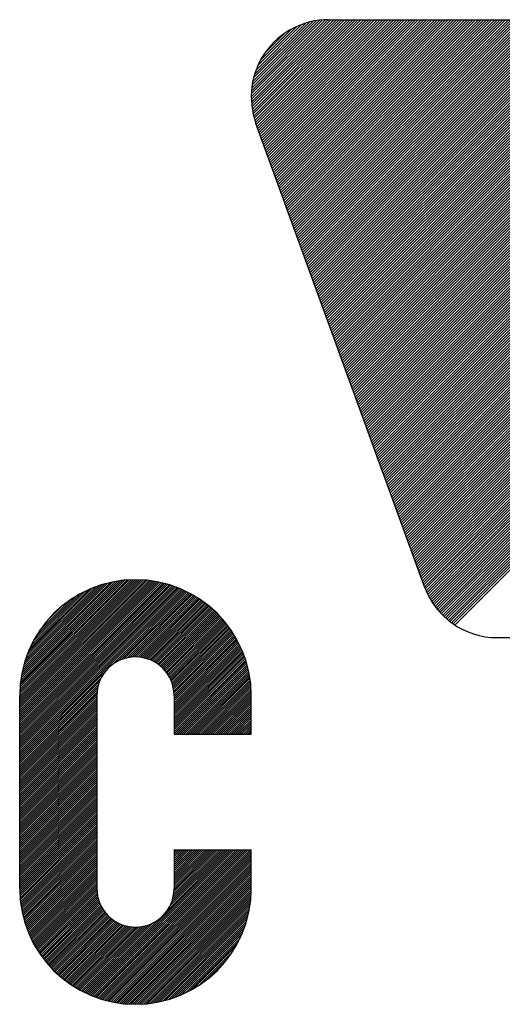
# Model space of a CAD drawing. Header units: millimetres. Extents: x 0 to 1076, y 0 to 742.
# Tile 68 of 127: x 80 to 92, y 631 to 656. Entities that reach past the tile are written whole.
import ezdxf

# ---------------------------------------------------------------- set-up
doc = ezdxf.new("R2010")
doc.units = ezdxf.units.MM
doc.header["$LTSCALE"] = 0.454724
doc.layers.add('NoLayerName_001', color=7, linetype='Continuous')

# ---------------------------------------------------------------- blocks, each defined once
blk = doc.blocks.new('*X17')
at = {"color": 7, "linetype": 'Continuous', "lineweight": 25}
for p, q in [((0, 1.7514), (1.5987, 3.3501)), ((0, 1.7306), (1.6136, 3.3442)), ((0, 1.7098), (1.6284, 3.3382)), ((0, 1.689), (1.643, 3.332)), ((0, 1.6682), (1.6574, 3.3256)), ((0, 1.6474), (1.6717, 3.3191)), ((0.932, 2.5586), (1.6859, 3.3124)), ((0.9925, 2.5983), (1.6998, 3.3056)), ((1.0313, 2.6162), (1.7136, 3.2986)), ((1.0632, 2.6274), (1.7273, 3.2915)), ((1.0914, 2.6348), (1.7408, 3.2842)), ((1.117, 2.6396), (1.7542, 3.2768)), ((1.1407, 2.6425), (1.7674, 3.2692)), ((1.1629, 2.6439), (1.7805, 3.2615)), ((1.1838, 2.644), (1.7935, 3.2537)), ((1.2038, 2.6432), (1.8063, 3.2457)), ((1.2228, 2.6414), (1.8189, 3.2375)), ((1.241, 2.6388), (1.8314, 3.2292)), ((1.2584, 2.6355), (1.8438, 3.2208)), ((1.2753, 2.6315), (1.8561, 3.2123)), ((1.2915, 2.6269), (1.8682, 3.2036)), ((1.3071, 2.6217), (1.8802, 3.1948)), ((1.3222, 2.616), (1.892, 3.1858)), ((1.3368, 2.6098), (1.9037, 3.1767)), ((1.3509, 2.6032), (1.9153, 3.1675)), ((1.3646, 2.596), (1.9267, 3.1582)), ((1.3778, 2.5885), (1.938, 3.1487)), ((1.3906, 2.5805), (1.9492, 3.1391)), ((1.403, 2.5721), (1.9603, 3.1293)), ((1.415, 2.5632), (1.9712, 3.1194)), ((1.4266, 2.554), (1.982, 3.1094)), ((1.4377, 2.5444), (1.9926, 3.0993)), ((1.4485, 2.5344), (2.0032, 3.089)), ((1.4589, 2.524), (2.0136, 3.0786)), ((1.4689, 2.5132), (2.0238, 3.0681)), ((1.4786, 2.502), (2.034, 3.0574)), ((1.4878, 2.4904), (2.044, 3.0466)), ((1.4966, 2.4785), (2.0539, 3.0357)), ((1.505, 2.4661), (2.0636, 3.0247)), ((1.513, 2.4533), (2.0732, 3.0135)), ((1.5206, 2.44), (2.0827, 3.0022)), ((1.5277, 2.4264), (2.0921, 2.9907)), ((1.5344, 2.4122), (2.1013, 2.9792)), ((1.5406, 2.3976), (2.1104, 2.9674)), ((1.5463, 2.3825), (2.1193, 2.9556)), ((1.5514, 2.3669), (2.1281, 2.9436)), ((1.556, 2.3507), (2.1368, 2.9315)), ((1.56, 2.3339), (2.1454, 2.9193)), ((1.5633, 2.3164), (2.1538, 2.9069)), ((1.5659, 2.2982), (2.1621, 2.8944)), ((1.5677, 2.2792), (2.1702, 2.8817)), ((1.5686, 2.2593), (2.1782, 2.8689)), ((1.5686, 2.2385), (2.1861, 2.856)), ((1.5686, 2.2177), (2.1938, 2.8429)), ((1.5686, 2.1969), (2.2013, 2.8296)), ((1.5686, 2.1761), (2.2088, 2.8163)), ((1.5686, 2.1553), (2.216, 2.8028)), ((1.5686, 2.1345), (2.2232, 2.7891)), ((1.5686, 2.1137), (2.2301, 2.7753)), ((1.5686, 2.093), (2.237, 2.7613)), ((1.5686, 2.0722), (2.2436, 2.7472)), ((1.5686, 2.0514), (2.2502, 2.7329)), ((1.5686, 2.0306), (2.2565, 2.7184)), ((1.5686, 2.0098), (2.2627, 2.7038)), ((1.5686, 1.989), (2.2687, 2.6891)), ((1.5686, 1.9682), (2.2746, 2.6741)), ((1.5686, 1.9474), (2.2803, 2.659)), ((1.5686, 1.9266), (2.2858, 2.6437)), ((1.5686, 1.9058), (2.2911, 2.6283)), ((1.5686, 1.885), (2.2963, 2.6126)), ((1.5686, 1.8642), (2.3013, 2.5968)), ((1.5862, 1.861), (2.306, 2.5808)), ((1.607, 1.861), (2.3106, 2.5646)), ((1.6278, 1.861), (2.315, 2.5482)), ((1.6486, 1.861), (2.3192, 2.5316)), ((1.6694, 1.861), (2.3232, 2.5148)), ((0, 1.6266), (0.8698, 2.4964)), ((0, 1.6058), (0.8301, 2.4359)), ((1.6902, 1.861), (2.327, 2.4977)), ((1.711, 1.861), (2.3305, 2.4805)), ((1.7318, 1.861), (2.3339, 2.463)), ((1.7526, 1.861), (2.3369, 2.4453)), ((1.7734, 1.861), (2.3398, 2.4274)), ((1.7942, 1.861), (2.3424, 2.4092)), ((0, 1.585), (0.8122, 2.3972)), ((0, 1.5642), (0.801, 2.3652)), ((0, 1.5434), (0.7937, 2.337)), ((0, 1.5226), (0.7889, 2.3114)), ((1.815, 1.861), (2.3447, 2.3907)), ((1.8358, 1.861), (2.3468, 2.372)), ((1.8566, 1.861), (2.3486, 2.353)), ((1.8774, 1.861), (2.3501, 2.3337)), ((1.8982, 1.861), (2.3513, 2.3141)), ((0, 1.5018), (0.786, 2.2877)), ((0, 1.481), (0.7845, 2.2655)), ((0, 1.4602), (0.7843, 2.2445)), ((0, 1.4394), (0.7843, 2.2237)), ((0, 1.4186), (0.7843, 2.2029)), ((0, 1.3978), (0.7843, 2.1821)), ((0, 1.377), (0.7843, 2.1613)), ((0, 1.3562), (0.7843, 2.1405)), ((0, 1.3354), (0.7843, 2.1197)), ((0, 1.3146), (0.7843, 2.0989)), ((0, 1.2938), (0.7843, 2.0781)), ((0, 1.273), (0.7843, 2.0573)), ((0, 1.2522), (0.7843, 2.0365)), ((0, 1.2314), (0.7843, 2.0157)), ((0, 1.2106), (0.7843, 1.9949)), ((0, 1.1898), (0.7843, 1.9741)), ((0, 1.169), (0.7843, 1.9534)), ((0, 1.1482), (0.7843, 1.9326)), ((0, 1.1274), (0.7843, 1.9118)), ((0, 1.1066), (0.7843, 1.891)), ((0, 1.0858), (0.7843, 1.8702)), ((0, 1.0651), (0.7843, 1.8494)), ((0, 1.0443), (0.7843, 1.8286)), ((0, 1.0235), (0.7843, 1.8078)), ((0, 1.0027), (0.7843, 1.787)), ((0, 0.9819), (0.7843, 1.7662)), ((0, 0.9611), (0.7843, 1.7454)), ((0, 0.9403), (0.7843, 1.7246)), ((0, 0.9195), (0.7843, 1.7038)), ((0, 0.8987), (0.7843, 1.683)), ((0, 0.8779), (0.7843, 1.6622)), ((0, 0.8571), (0.7843, 1.6414)), ((0, 0.8363), (0.7843, 1.6206)), ((0, 0.8155), (0.7843, 1.5998)), ((0, 0.7947), (0.7843, 1.579)), ((0, 0.7739), (0.7843, 1.5582)), ((0, 0.7531), (0.7843, 1.5374)), ((0, 0.7323), (0.7843, 1.5166)), ((0, 0.7115), (0.7843, 1.4958)), ((0, 0.6907), (0.7843, 1.475)), ((0, 0.6699), (0.7843, 1.4542)), ((0, 0.6491), (0.7843, 1.4334)), ((0, 0.6283), (0.7843, 1.4126)), ((0, 0.6075), (0.7843, 1.3918)), ((0, 0.5867), (0.7843, 1.371)), ((0, 0.5659), (0.7843, 1.3502)), ((0, 0.5451), (0.7843, 1.3294)), ((0, 0.5243), (0.7843, 1.3086)), ((0, 0.5035), (0.7843, 1.2878)), ((0, 0.4827), (0.7843, 1.267)), ((0, 0.4619), (0.7843, 1.2462)), ((0, 0.4411), (0.7843, 1.2254)), ((0, 0.4203), (0.7843, 1.2047)), ((0, 0.3995), (0.7843, 1.1839)), ((0, 0.3787), (0.7843, 1.1631)), ((0, 0.3579), (0.7843, 1.1423)), ((0, 0.3371), (0.7843, 1.1215)), ((0, 0.3164), (0.7843, 1.1007)), ((0, 0.2956), (0.7843, 1.0799)), ((0.0001, 0.2749), (0.7843, 1.0591)), ((0.0006, 0.2546), (0.7843, 1.0383)), ((0.0015, 0.2346), (0.7843, 1.0175)), ((0.0026, 0.215), (0.7843, 0.9967)), ((0.0041, 0.1956), (0.7843, 0.9759)), ((0.0058, 0.1766), (0.7843, 0.9551)), ((0.0079, 0.1578), (0.7843, 0.9343)), ((0.0101, 0.1393), (0.7843, 0.9135)), ((0.0127, 0.1211), (0.7843, 0.8927)), ((0.0155, 0.1031), (0.7843, 0.8719)), ((0.0186, 0.0853), (0.7843, 0.8511)), ((0.0218, 0.0678), (0.7843, 0.8303)), ((0.0254, 0.0506), (0.7843, 0.8095)), ((0.0291, 0.0335), (0.7843, 0.7887)), ((0.033, 0.0166), (0.7843, 0.7679)), ((0.0372, 0), (0.7843, 0.7471))]:
    blk.add_line(p, q, dxfattribs=at)
blk = doc.blocks.new('*X18')
at = {"color": 7, "linetype": 'Continuous', "lineweight": 25}
for p, q in [((1.8774, 2.7439), (2.3106, 3.1771)), ((1.8982, 2.7439), (2.3112, 3.1569)), ((1.919, 2.7439), (2.3114, 3.1363)), ((1.9398, 2.7439), (2.3114, 3.1155)), ((1.9606, 2.7439), (2.3114, 3.0947)), ((1.9814, 2.7439), (2.3114, 3.0739)), ((2.0022, 2.7439), (2.3114, 3.0531)), ((2.023, 2.7439), (2.3114, 3.0323)), ((2.0438, 2.7439), (2.3114, 3.0115)), ((2.0646, 2.7439), (2.3114, 2.9907)), ((2.0854, 2.7439), (2.3114, 2.9699)), ((2.1062, 2.7439), (2.3114, 2.9491)), ((2.127, 2.7439), (2.3114, 2.9283)), ((2.1478, 2.7439), (2.3114, 2.9075)), ((2.1686, 2.7439), (2.3114, 2.8867)), ((2.1894, 2.7439), (2.3114, 2.8659)), ((2.2102, 2.7439), (2.3114, 2.8451)), ((2.231, 2.7439), (2.3114, 2.8243)), ((2.2518, 2.7439), (2.3114, 2.8035)), ((2.2726, 2.7439), (2.3114, 2.7827)), ((2.2934, 2.7439), (2.3114, 2.7619)), ((0, 0.8665), (0.7428, 1.6093)), ((0.0046, 0.8503), (0.7428, 1.5885)), ((0.0093, 0.8342), (0.7428, 1.5677)), ((0.0143, 0.8184), (0.7428, 1.5469)), ((0.0194, 0.8027), (0.7428, 1.5261)), ((0.0247, 0.7872), (0.7428, 1.5053)), ((0.6373, 0.1104), (2.0944, 1.5674)), ((0.6516, 0.1039), (2.1151, 1.5674)), ((0.666, 0.0975), (2.1359, 1.5674)), ((0.6806, 0.0913), (2.1567, 1.5674)), ((0.6953, 0.0852), (2.1775, 1.5674)), ((0.7102, 0.0793), (2.1983, 1.5674)), ((0.7253, 0.0736), (2.2191, 1.5674)), ((0.7405, 0.0681), (2.2399, 1.5674)), ((0.756, 0.0627), (2.2607, 1.5674)), ((0.7716, 0.0575), (2.2815, 1.5674)), ((0.7874, 0.0525), (2.3023, 1.5674)), ((0.8034, 0.0477), (2.3114, 1.5557)), ((0.8195, 0.0431), (2.3114, 1.5349)), ((0.8359, 0.0386), (2.3114, 1.5141)), ((1.4524, 0.9463), (2.0736, 1.5674)), ((1.4849, 0.9996), (2.0528, 1.5674)), ((1.5014, 1.0369), (2.032, 1.5674)), ((1.5118, 1.0681), (2.0112, 1.5674)), ((1.5187, 1.0957), (1.9904, 1.5674)), ((1.5231, 1.121), (1.9696, 1.5674)), ((1.5258, 1.1444), (1.9488, 1.5674)), ((1.5269, 1.1664), (1.928, 1.5674)), ((1.5271, 1.1873), (1.9072, 1.5674)), ((1.5271, 1.2081), (1.8864, 1.5674)), ((1.5271, 1.2289), (1.8656, 1.5674)), ((1.5271, 1.2497), (1.8448, 1.5674)), ((1.5271, 1.2705), (1.824, 1.5674)), ((1.5271, 1.2913), (1.8032, 1.5674)), ((1.5271, 1.3121), (1.7824, 1.5674)), ((1.5271, 1.3329), (1.7616, 1.5674)), ((1.5271, 1.3537), (1.7408, 1.5674)), ((1.5271, 1.3745), (1.72, 1.5674)), ((1.5271, 1.3953), (1.6992, 1.5674)), ((1.5271, 1.4161), (1.6784, 1.5674)), ((1.5271, 1.4369), (1.6576, 1.5674)), ((1.5271, 1.4577), (1.6368, 1.5674)), ((1.5271, 1.4785), (1.616, 1.5674)), ((1.5271, 1.4993), (1.5952, 1.5674)), ((1.5271, 1.5201), (1.5744, 1.5674)), ((1.5271, 1.5409), (1.5536, 1.5674)), ((1.5271, 1.5617), (1.5328, 1.5674)), ((0.0302, 0.7719), (0.7428, 1.4845)), ((0.0358, 0.7568), (0.7428, 1.4637)), ((0.0417, 0.7418), (0.7428, 1.4429)), ((0.0477, 0.727), (0.7428, 1.4221)), ((0.0538, 0.7124), (0.7428, 1.4013)), ((0.8525, 0.0344), (2.3114, 1.4933)), ((0.8692, 0.0304), (2.3114, 1.4725)), ((0.8862, 0.0266), (2.3114, 1.4517)), ((0.9034, 0.023), (2.3114, 1.4309)), ((0.9209, 0.0196), (2.3114, 1.4101)), ((0.0602, 0.6979), (0.7428, 1.3805)), ((0.0667, 0.6836), (0.7428, 1.3597)), ((0.0733, 0.6694), (0.7428, 1.3389)), ((0.0801, 0.6554), (0.7428, 1.3181)), ((0.9385, 0.0165), (2.3114, 1.3893)), ((0.9565, 0.0136), (2.3114, 1.3685)), ((0.9746, 0.011), (2.3114, 1.3477)), ((0.993, 0.0086), (2.3114, 1.3269)), ((1.0117, 0.0065), (2.3114, 1.3061)), ((0.087, 0.6416), (0.7428, 1.2973)), ((0.0942, 0.6279), (0.7428, 1.2765)), ((0.1014, 0.6144), (0.7428, 1.2557)), ((0.1088, 0.601), (0.7428, 1.2349)), ((0.1163, 0.5877), (0.7428, 1.2141)), ((1.0307, 0.0046), (2.3114, 1.2853)), ((1.0499, 0.0031), (2.3114, 1.2645)), ((1.0694, 0.0018), (2.3114, 1.2437)), ((1.0893, 0.0009), (2.3114, 1.2229)), ((1.1095, 0.0003), (2.3114, 1.2021)), ((0.124, 0.5746), (0.7428, 1.1933)), ((0.1319, 0.5616), (0.7428, 1.1725)), ((0.1398, 0.5488), (0.7435, 1.1525)), ((0.148, 0.5361), (0.7451, 1.1333)), ((0.1562, 0.5236), (0.7476, 1.115)), ((1.13, 0), (2.3114, 1.1814)), ((1.1509, 0.0001), (2.3113, 1.1604)), ((1.1722, 0.0006), (2.3108, 1.1392)), ((1.1939, 0.0015), (2.3099, 1.1175)), ((0.1646, 0.5112), (0.7508, 1.0974)), ((0.1731, 0.4989), (0.7547, 1.0805)), ((0.1818, 0.4868), (0.7592, 1.0642)), ((0.1906, 0.4748), (0.7642, 1.0484)), ((0.1995, 0.4629), (0.7698, 1.0332)), ((0.2086, 0.4512), (0.776, 1.0185)), ((0.2178, 0.4396), (0.7825, 1.0043)), ((1.216, 0.0028), (2.3086, 1.0954)), ((1.2386, 0.0046), (2.3068, 1.0728)), ((1.2616, 0.0068), (2.3045, 1.0497)), ((1.2852, 0.0096), (2.3017, 1.0261)), ((1.3094, 0.013), (2.2984, 1.002)), ((0.2271, 0.4281), (0.7896, 0.9906)), ((0.2366, 0.4168), (0.7971, 0.9773)), ((0.2462, 0.4056), (0.805, 0.9644)), ((0.2559, 0.3945), (0.8134, 0.952)), ((0.2658, 0.3836), (0.8221, 0.9399)), ((0.2757, 0.3728), (0.8313, 0.9283)), ((0.2859, 0.3621), (0.8408, 0.917)), ((0.2961, 0.3515), (0.8508, 0.9062)), ((1.3342, 0.017), (2.2944, 0.9772)), ((1.3597, 0.0217), (2.2897, 0.9517)), ((1.3859, 0.0271), (2.2843, 0.9255)), ((0.3065, 0.3411), (0.8611, 0.8957)), ((0.317, 0.3308), (0.8718, 0.8856)), ((0.3276, 0.3207), (0.8829, 0.876)), ((0.3384, 0.3106), (0.8944, 0.8667)), ((0.3493, 0.3007), (0.9064, 0.8578)), ((0.3603, 0.291), (0.9187, 0.8493)), ((0.3715, 0.2813), (0.9314, 0.8412)), ((0.3828, 0.2718), (0.9446, 0.8336)), ((0.3942, 0.2624), (0.9582, 0.8264)), ((0.4058, 0.2532), (0.9722, 0.8196)), ((0.4174, 0.2441), (0.9867, 0.8134)), ((0.4293, 0.2351), (1.0018, 0.8076)), ((0.4412, 0.2263), (1.0173, 0.8024)), ((0.5955, 0.131), (1.2745, 0.81)), ((0.6093, 0.1239), (1.3118, 0.8264)), ((0.6232, 0.1171), (1.365, 0.8589)), ((1.4129, 0.0333), (2.2781, 0.8985)), ((1.4409, 0.0405), (2.2709, 0.8705)), ((1.4699, 0.0487), (2.2627, 0.8415)), ((1.5001, 0.0581), (2.2533, 0.8113)), ((0.4533, 0.2176), (1.0334, 0.7977)), ((0.4655, 0.209), (1.0501, 0.7936)), ((0.4779, 0.2005), (1.0675, 0.7901)), ((0.4904, 0.1922), (1.0856, 0.7874)), ((0.503, 0.1841), (1.1044, 0.7855)), ((0.5158, 0.1761), (1.1242, 0.7845)), ((0.5287, 0.1682), (1.145, 0.7844)), ((0.5418, 0.1605), (1.1669, 0.7856)), ((0.555, 0.1529), (1.1904, 0.7882)), ((0.5683, 0.1454), (1.2156, 0.7927)), ((0.5818, 0.1381), (1.2433, 0.7996)), ((1.5317, 0.0689), (2.2424, 0.7797)), ((1.565, 0.0814), (2.2299, 0.7464)), ((1.6004, 0.096), (2.2154, 0.711)), ((1.6383, 0.1131), (2.1982, 0.6731)), ((1.6797, 0.1337), (2.1776, 0.6317)), ((1.7261, 0.1593), (2.1521, 0.5853)), ((1.7805, 0.193), (2.1184, 0.5308)), ((1.8527, 0.2443), (2.067, 0.4587))]:
    blk.add_line(p, q, dxfattribs=at)
blk = doc.blocks.new('*X19')
at = {"color": 7, "linetype": 'Continuous', "lineweight": 25}
for p, q in [((0, 0.4783), (1.1779, 1.6563)), ((0, 0.4575), (1.1985, 1.6561)), ((0, 0.4367), (1.2188, 1.6555)), ((0, 0.4159), (1.2387, 1.6546)), ((0, 0.3951), (1.2583, 1.6534)), ((0, 0.3744), (1.2776, 1.6519)), ((0, 0.3536), (1.2966, 1.6501)), ((0, 0.3328), (1.3153, 1.648)), ((0, 0.312), (1.3337, 1.6457)), ((0, 0.2912), (1.3519, 1.6431)), ((0, 0.2704), (1.3699, 1.6403)), ((0, 0.2496), (1.3876, 1.6372)), ((0, 0.2288), (1.4051, 1.6338)), ((0, 0.208), (1.4223, 1.6303)), ((0, 0.1872), (1.4393, 1.6265)), ((0, 0.1664), (1.4562, 1.6225)), ((0, 0.1456), (1.4728, 1.6183)), ((0, 0.1248), (1.4892, 1.614)), ((0, 0.104), (1.5054, 1.6094)), ((0, 0.0832), (1.5214, 1.6046)), ((0.0002, 0.4993), (1.157, 1.6561)), ((0.0007, 0.5206), (1.1356, 1.6556)), ((0.0017, 0.5424), (1.1139, 1.6546)), ((0.0031, 0.5646), (1.0917, 1.6532)), ((0.0049, 0.5872), (1.069, 1.6514)), ((0.0073, 0.6104), (1.0459, 1.649)), ((0.0102, 0.6341), (1.0222, 1.6461)), ((0.0136, 0.6583), (0.9979, 1.6426)), ((0.0177, 0.6832), (0.973, 1.6385)), ((0.0225, 0.7088), (0.9475, 1.6338)), ((0.028, 0.7352), (0.9211, 1.6282)), ((0.0344, 0.7623), (0.8939, 1.6218)), ((0.0418, 0.7905), (0.8658, 1.6145)), ((0.0502, 0.8197), (0.8366, 1.6061)), ((0, 0.0624), (1.5372, 1.5996)), ((0, 0.0416), (1.5528, 1.5944)), ((0, 0.0208), (1.5683, 1.5891)), ((0, 0), (1.5836, 1.5836)), ((0.0598, 0.8501), (0.8062, 1.5965)), ((0.0709, 0.882), (0.7743, 1.5854)), ((0.0837, 0.9156), (0.7407, 1.5726)), ((0.0986, 0.9513), (0.705, 1.5576)), ((0.1163, 0.9898), (0.6665, 1.54)), ((0.1376, 1.0318), (0.6244, 1.5187)), ((0.1642, 1.0793), (0.577, 1.4921)), ((0.1998, 1.1356), (0.5206, 1.4565)), ((0.2568, 1.2135), (0.4428, 1.3995))]:
    blk.add_line(p, q, dxfattribs=at)
blk = doc.blocks.new('*X26')
at = {"color": 7, "linetype": 'Continuous', "lineweight": 25}
for p, q in [((0, 0.993), (0.7821, 1.7751)), ((0.0004, 0.9657), (0.8098, 1.7751)), ((0.0006, 1.0213), (0.7538, 1.7745)), ((0.0017, 0.9392), (0.8376, 1.7751)), ((0.0023, 1.0508), (0.7244, 1.7728)), ((0.0038, 0.9136), (0.8653, 1.7751)), ((0.0053, 1.0815), (0.6937, 1.7699)), ((0.0067, 0.8888), (0.893, 1.7751)), ((0.0097, 1.1136), (0.6615, 1.7654)), ((0.0102, 0.8646), (0.9208, 1.7751)), ((0.0144, 0.8411), (0.9485, 1.7751)), ((0.0158, 1.1475), (0.6277, 1.7593)), ((0.0192, 0.8181), (0.9762, 1.7751)), ((0.024, 1.1834), (0.5917, 1.7511)), ((0.0246, 0.7958), (1.0039, 1.7751)), ((0.0306, 0.774), (1.0317, 1.7751)), ((0.0348, 1.222), (0.5532, 1.7403)), ((0.037, 0.7527), (1.0594, 1.7751)), ((0.0439, 0.7319), (1.0871, 1.7751)), ((0.0491, 1.2639), (0.5112, 1.726)), ((0.0513, 0.7116), (1.1149, 1.7751)), ((0.0587, 0.6912), (1.1426, 1.7751)), ((0.0661, 0.6709), (1.1703, 1.7751)), ((0.0683, 1.3108), (0.4643, 1.7068)), ((0.0735, 0.6506), (1.1981, 1.7751)), ((0.0809, 0.6302), (1.2258, 1.7751)), ((0.0883, 0.6099), (1.2535, 1.7751)), ((0.0957, 0.5896), (1.2812, 1.7751)), ((0.1031, 0.5692), (1.309, 1.7751)), ((0.1105, 0.5489), (1.3367, 1.7751)), ((0.1179, 0.5286), (1.3644, 1.7751)), ((0.1253, 0.5083), (1.3922, 1.7751)), ((0.1327, 0.4879), (1.4199, 1.7751)), ((0.1401, 0.4676), (1.4476, 1.7751)), ((0.1475, 0.4473), (1.4753, 1.7751)), ((0.1549, 0.4269), (1.5031, 1.7751)), ((0.1623, 0.4066), (1.5308, 1.7751)), ((0.1697, 0.3863), (1.5585, 1.7751)), ((0.1771, 0.3659), (1.5863, 1.7751)), ((0.1845, 0.3456), (1.614, 1.7751)), ((0.1919, 0.3253), (1.6417, 1.7751)), ((0.1993, 0.305), (1.6695, 1.7751)), ((0.2067, 0.2846), (1.6972, 1.7751)), ((0.2141, 0.2643), (1.7249, 1.7751)), ((0.2215, 0.244), (1.7526, 1.7751)), ((0.2289, 0.2236), (1.7804, 1.7751)), ((0.2363, 0.2033), (1.8081, 1.7751)), ((0.2437, 0.183), (1.8358, 1.7751)), ((0.2511, 0.1626), (1.8636, 1.7751)), ((0.2585, 0.1423), (1.8913, 1.7751)), ((0.2659, 0.122), (1.919, 1.7751)), ((0.2733, 0.1017), (1.9468, 1.7751)), ((0.2807, 0.0813), (1.9745, 1.7751)), ((0.2881, 0.061), (2.0022, 1.7751)), ((0.2955, 0.0407), (2.0299, 1.7751)), ((0.3029, 0.0203), (2.0577, 1.7751)), ((0.3103, 0), (2.0854, 1.7751)), ((0.0954, 1.3657), (0.4094, 1.6797)), ((0.14, 1.4381), (0.3371, 1.6351))]:
    blk.add_line(p, q, dxfattribs=at)
blk = doc.blocks.new('*X27')
at = {"color": 7, "linetype": 'Continuous', "lineweight": 25}
for p, q in [((0, 3.0495), (1.7954, 4.845)), ((0.0074, 3.0292), (1.8232, 4.845)), ((0.0148, 3.0089), (1.8509, 4.845)), ((0.0222, 2.9885), (1.8786, 4.845)), ((0.0296, 2.9682), (1.9064, 4.845)), ((0.037, 2.9479), (1.9341, 4.845)), ((0.0444, 2.9275), (1.9618, 4.845)), ((0.0518, 2.9072), (1.9896, 4.845)), ((0.0592, 2.8869), (2.0173, 4.845)), ((0.0666, 2.8665), (2.045, 4.845)), ((0.074, 2.8462), (2.0727, 4.845)), ((0.0814, 2.8259), (2.1005, 4.845)), ((0.0888, 2.8056), (2.1282, 4.845)), ((0.0962, 2.7852), (2.1559, 4.845)), ((0.1036, 2.7649), (2.1837, 4.845)), ((0.111, 2.7446), (2.2114, 4.845)), ((0.1184, 2.7242), (2.2391, 4.845)), ((0.1258, 2.7039), (2.2669, 4.845)), ((0.1332, 2.6836), (2.2946, 4.845)), ((0.1406, 2.6632), (2.3223, 4.845)), ((0.148, 2.6429), (2.35, 4.845)), ((0.1554, 2.6226), (2.3778, 4.845)), ((0.1628, 2.6023), (2.4055, 4.845)), ((0.1702, 2.5819), (2.4332, 4.845)), ((0.1776, 2.5616), (2.461, 4.845)), ((0.185, 2.5413), (2.4887, 4.845)), ((0.1924, 2.5209), (2.5164, 4.845)), ((0.1998, 2.5006), (2.5441, 4.845)), ((0.2072, 2.4803), (2.5719, 4.845)), ((0.2146, 2.4599), (2.5996, 4.845)), ((0.222, 2.4396), (2.6273, 4.845)), ((0.2294, 2.4193), (2.6551, 4.845)), ((0.2368, 2.399), (2.6828, 4.845)), ((0.2442, 2.3786), (2.7105, 4.845)), ((0.2516, 2.3583), (2.7383, 4.845)), ((0.259, 2.338), (2.766, 4.845)), ((0.2664, 2.3176), (2.7937, 4.845)), ((0.2738, 2.2973), (2.8214, 4.845)), ((0.2812, 2.277), (2.8492, 4.845)), ((0.2886, 2.2566), (2.8769, 4.845)), ((0.296, 2.2363), (2.9046, 4.845)), ((0.3034, 2.216), (2.9324, 4.845)), ((0.3108, 2.1957), (2.9601, 4.845)), ((0.3182, 2.1753), (2.9878, 4.845)), ((0.3256, 2.155), (3.0156, 4.845)), ((0.333, 2.1347), (3.0433, 4.845)), ((0.3404, 2.1143), (3.071, 4.845)), ((0.3478, 2.094), (3.0987, 4.845)), ((0.3552, 2.0737), (3.1265, 4.845)), ((0.3626, 2.0533), (3.1542, 4.845)), ((0.37, 2.033), (3.1819, 4.845)), ((0.3774, 2.0127), (3.2097, 4.845)), ((0.3848, 1.9924), (3.2374, 4.845)), ((0.3922, 1.972), (3.2651, 4.845)), ((0.3996, 1.9517), (3.2928, 4.845)), ((0.407, 1.9314), (3.3206, 4.845)), ((0.4144, 1.911), (3.3483, 4.845)), ((0.4218, 1.8907), (3.376, 4.845)), ((0.4292, 1.8704), (3.4038, 4.845)), ((0.4366, 1.85), (3.4315, 4.845)), ((0.444, 1.8297), (3.4592, 4.845)), ((0.4514, 1.8094), (3.487, 4.845)), ((0.4588, 1.7891), (3.5147, 4.845)), ((0.4662, 1.7687), (3.5424, 4.845)), ((0.4736, 1.7484), (3.5701, 4.845)), ((0.481, 1.7281), (3.5979, 4.845)), ((0.4884, 1.7077), (3.6256, 4.845)), ((0.4958, 1.6874), (3.6533, 4.845)), ((0.5032, 1.6671), (3.6811, 4.845)), ((0.5106, 1.6467), (3.7088, 4.845)), ((0.518, 1.6264), (3.7365, 4.845)), ((0.5254, 1.6061), (3.7643, 4.845)), ((0.5328, 1.5857), (3.792, 4.845)), ((0.5402, 1.5654), (3.8197, 4.845)), ((0.5476, 1.5451), (3.8474, 4.845)), ((0.555, 1.5248), (3.8752, 4.845)), ((0.5624, 1.5044), (3.9029, 4.845)), ((0.5698, 1.4841), (3.9306, 4.845)), ((0.5772, 1.4638), (3.9584, 4.845)), ((0.5846, 1.4434), (3.9861, 4.845)), ((0.592, 1.4231), (4.0138, 4.845)), ((0.5994, 1.4028), (4.0415, 4.845)), ((0.6068, 1.3824), (4.0693, 4.845)), ((0.6142, 1.3621), (4.097, 4.845)), ((0.6216, 1.3418), (4.1247, 4.845)), ((0.629, 1.3215), (4.1525, 4.845)), ((0.6364, 1.3011), (4.1802, 4.845)), ((0.6438, 1.2808), (4.2079, 4.845)), ((0.6512, 1.2605), (4.2357, 4.845)), ((0.6586, 1.2401), (4.2634, 4.845)), ((0.666, 1.2198), (4.2911, 4.845)), ((0.6734, 1.1995), (4.3188, 4.845)), ((0.6808, 1.1791), (4.3466, 4.845)), ((0.6882, 1.1588), (4.3743, 4.845)), ((0.6956, 1.1385), (4.402, 4.845)), ((0.703, 1.1182), (4.4298, 4.845)), ((0.7104, 1.0978), (4.4575, 4.845)), ((0.7178, 1.0775), (4.4852, 4.845)), ((0.7252, 1.0572), (4.513, 4.845)), ((0.7326, 1.0368), (4.5407, 4.845)), ((0.74, 1.0165), (4.5684, 4.845)), ((0.7474, 0.9962), (4.5961, 4.845)), ((0.7548, 0.9758), (4.6239, 4.845)), ((0.7622, 0.9555), (4.6516, 4.845)), ((0.7696, 0.9352), (4.6793, 4.845)), ((0.777, 0.9149), (4.7071, 4.845)), ((0.7844, 0.8945), (4.7348, 4.845)), ((0.7918, 0.8742), (4.7625, 4.845)), ((0.7992, 0.8539), (4.7903, 4.845)), ((0.8066, 0.8335), (4.818, 4.845)), ((0.814, 0.8132), (4.8457, 4.845)), ((0.8214, 0.7929), (4.8734, 4.845)), ((0.8288, 0.7725), (4.9012, 4.845)), ((0.8362, 0.7522), (4.9289, 4.845)), ((0.8435, 0.7319), (4.9566, 4.845)), ((0.8509, 0.7116), (4.9844, 4.845)), ((0.8583, 0.6912), (5.0121, 4.845)), ((0.8657, 0.6709), (5.0398, 4.845)), ((0.8731, 0.6506), (5.0675, 4.845)), ((0.8805, 0.6302), (5.0953, 4.845)), ((0.8879, 0.6099), (5.123, 4.845)), ((0.8953, 0.5896), (5.1507, 4.845)), ((0.9027, 0.5692), (5.1785, 4.845)), ((0.9101, 0.5489), (5.2062, 4.845)), ((0.9175, 0.5286), (5.2339, 4.845)), ((0.9249, 0.5083), (5.2617, 4.845)), ((0.9323, 0.4879), (5.2894, 4.845)), ((0.9397, 0.4676), (5.3171, 4.845)), ((0.9471, 0.4473), (5.3448, 4.845)), ((0.9545, 0.4269), (5.3726, 4.845)), ((0.9619, 0.4066), (5.4003, 4.845)), ((0.9693, 0.3863), (5.428, 4.845)), ((0.9767, 0.3659), (5.4558, 4.845)), ((0.9841, 0.3456), (5.4835, 4.845)), ((3.1583, 2.492), (5.5112, 4.845)), ((3.186, 2.492), (5.539, 4.845)), ((3.2137, 2.492), (5.5667, 4.845)), ((3.2415, 2.492), (5.5944, 4.845)), ((3.2692, 2.492), (5.6221, 4.845)), ((3.2969, 2.492), (5.6499, 4.845)), ((3.3247, 2.492), (5.6776, 4.845)), ((3.3524, 2.492), (5.7053, 4.845)), ((3.3801, 2.492), (5.7331, 4.845)), ((3.4078, 2.492), (5.7608, 4.845)), ((3.4356, 2.492), (5.7885, 4.845)), ((3.4633, 2.492), (5.8162, 4.845)), ((3.491, 2.492), (5.844, 4.845)), ((3.5188, 2.492), (5.8717, 4.845)), ((3.5465, 2.492), (5.8994, 4.845)), ((3.5742, 2.492), (5.9272, 4.845)), ((3.602, 2.492), (5.9549, 4.845)), ((0.9915, 0.3253), (3.1479, 2.4816)), ((0.9989, 0.305), (3.1553, 2.4613)), ((1.0063, 0.2846), (3.1627, 2.441)), ((1.0137, 0.2643), (3.1701, 2.4206)), ((1.0211, 0.244), (3.1775, 2.4003)), ((1.0285, 0.2236), (3.1849, 2.38)), ((1.0359, 0.2033), (3.1923, 2.3596)), ((1.0433, 0.183), (3.1997, 2.3393)), ((1.0507, 0.1626), (3.2071, 2.319)), ((1.0581, 0.1423), (3.2145, 2.2986)), ((1.0655, 0.122), (3.2219, 2.2783)), ((1.0729, 0.1017), (3.2293, 2.258)), ((1.0803, 0.0813), (3.2367, 2.2377)), ((1.0877, 0.061), (3.2441, 2.2173)), ((1.0951, 0.0407), (3.2515, 2.197)), ((1.1025, 0.0203), (3.2589, 2.1767)), ((1.1099, 0), (3.2663, 2.1563))]:
    blk.add_line(p, q, dxfattribs=at)
blk = doc.blocks.new('*X28')
at = {"color": 7, "linetype": 'Continuous', "lineweight": 25}
for p, q in [((2.5124, 3.7934), (4.8653, 6.1463)), ((2.5401, 3.7934), (4.893, 6.1463)), ((2.5678, 3.7934), (4.9208, 6.1463)), ((2.5955, 3.7934), (4.9485, 6.1463)), ((2.6233, 3.7934), (4.9762, 6.1463)), ((2.651, 3.7934), (5.0039, 6.1463)), ((2.6787, 3.7934), (5.0317, 6.1463)), ((2.7065, 3.7934), (5.0594, 6.1463)), ((2.7342, 3.7934), (5.0871, 6.1463)), ((2.7619, 3.7934), (5.1149, 6.1463)), ((2.7896, 3.7934), (5.1426, 6.1463)), ((2.8174, 3.7934), (5.1703, 6.1463)), ((2.8451, 3.7934), (5.1981, 6.1463)), ((2.8728, 3.7934), (5.2258, 6.1463)), ((2.9006, 3.7934), (5.2535, 6.1463)), ((2.9283, 3.7934), (5.2812, 6.1463)), ((2.956, 3.7934), (5.309, 6.1463)), ((2.9838, 3.7934), (5.3367, 6.1463)), ((3.0115, 3.7934), (5.3644, 6.1463)), ((3.0392, 3.7934), (5.3922, 6.1463)), ((3.0669, 3.7934), (5.4199, 6.1463)), ((3.0947, 3.7934), (5.4476, 6.1463)), ((3.1224, 3.7934), (5.4753, 6.1463)), ((3.1501, 3.7934), (5.5031, 6.1463)), ((3.1779, 3.7934), (5.5308, 6.1463)), ((3.2056, 3.7934), (5.5585, 6.1463)), ((3.2333, 3.7934), (5.5863, 6.1463)), ((3.2611, 3.7934), (5.614, 6.1463)), ((3.2888, 3.7934), (5.6417, 6.1463)), ((3.3165, 3.7934), (5.6695, 6.1463)), ((3.3442, 3.7934), (5.6972, 6.1463)), ((3.372, 3.7934), (5.7249, 6.1463)), ((3.3997, 3.7934), (5.7526, 6.1463)), ((3.4274, 3.7934), (5.7804, 6.1463)), ((3.4552, 3.7934), (5.8081, 6.1463)), ((3.4829, 3.7934), (5.8358, 6.1463)), ((3.5106, 3.7934), (5.8636, 6.1463)), ((3.5384, 3.7934), (5.8913, 6.1463)), ((3.5661, 3.7934), (5.919, 6.1463)), ((3.5938, 3.7934), (5.9468, 6.1463)), ((3.6215, 3.7934), (5.9745, 6.1463)), ((3.6493, 3.7934), (6.0022, 6.1463)), ((3.677, 3.7934), (6.0299, 6.1463)), ((3.7047, 3.7934), (6.0577, 6.1463)), ((3.7325, 3.7934), (6.0854, 6.1463)), ((3.7602, 3.7934), (6.1131, 6.1463)), ((3.7879, 3.7934), (6.1409, 6.1463)), ((3.8156, 3.7934), (6.1686, 6.1463)), ((3.8434, 3.7934), (6.1963, 6.1463)), ((3.8711, 3.7934), (6.224, 6.1463)), ((3.8988, 3.7934), (6.2518, 6.1463)), ((3.9266, 3.7934), (6.2795, 6.1463)), ((3.9543, 3.7934), (6.3072, 6.1463)), ((3.982, 3.7934), (6.335, 6.1463)), ((4.0098, 3.7934), (6.3627, 6.1463)), ((4.0375, 3.7934), (6.3904, 6.1463)), ((4.0652, 3.7934), (6.4182, 6.1463)), ((4.0929, 3.7934), (6.4459, 6.1463)), ((4.1207, 3.7934), (6.4736, 6.1463)), ((4.1484, 3.7934), (6.5013, 6.1463)), ((4.1761, 3.7934), (6.5291, 6.1463)), ((4.2039, 3.7934), (6.5568, 6.1463)), ((4.2316, 3.7934), (6.5845, 6.1463)), ((4.2593, 3.7934), (6.6123, 6.1463)), ((4.2871, 3.7934), (6.64, 6.1463)), ((4.3148, 3.7934), (6.6677, 6.1463)), ((4.3425, 3.7934), (6.6955, 6.1463)), ((4.3702, 3.7934), (6.7232, 6.1463)), ((4.398, 3.7934), (6.7509, 6.1463)), ((4.4257, 3.7934), (6.7786, 6.1463)), ((4.4534, 3.7934), (6.8064, 6.1463)), ((0, 1.281), (2.1563, 3.4373)), ((0.0074, 1.2607), (2.1637, 3.417)), ((0.0148, 1.2403), (2.1711, 3.3967)), ((0.0222, 1.22), (2.1785, 3.3763)), ((0.0296, 1.1997), (2.1859, 3.356)), ((0.037, 1.1793), (2.1933, 3.3357)), ((0.0444, 1.159), (2.2007, 3.3154)), ((0.0518, 1.1387), (2.2081, 3.295)), ((0.0592, 1.1184), (2.2155, 3.2747)), ((0.0666, 1.098), (2.2229, 3.2544)), ((0.074, 1.0777), (2.2303, 3.234)), ((0.0814, 1.0574), (2.2377, 3.2137)), ((0.0888, 1.037), (2.2451, 3.1934)), ((0.0962, 1.0167), (2.2525, 3.173)), ((0.1036, 0.9964), (2.2599, 3.1527)), ((0.111, 0.976), (2.2673, 3.1324)), ((0.1184, 0.9557), (2.2747, 3.1121)), ((0.1258, 0.9354), (2.2821, 3.0917)), ((0.1332, 0.9151), (2.2895, 3.0714)), ((0.1406, 0.8947), (2.2969, 3.0511)), ((0.148, 0.8744), (2.3043, 3.0307)), ((0.1554, 0.8541), (2.3117, 3.0104)), ((0.1628, 0.8337), (2.3191, 2.9901)), ((0.1702, 0.8134), (2.3265, 2.9697)), ((0.1776, 0.7931), (2.3339, 2.9494)), ((0.185, 0.7727), (2.3413, 2.9291)), ((0.1924, 0.7524), (2.3487, 2.9088)), ((0.1998, 0.7321), (2.3561, 2.8884)), ((0.2072, 0.7118), (2.3635, 2.8681)), ((0.2146, 0.6914), (2.3709, 2.8478)), ((0.222, 0.6711), (2.3783, 2.8274)), ((0.2294, 0.6508), (2.3857, 2.8071)), ((0.2368, 0.6304), (2.3931, 2.7868)), ((0.2442, 0.6101), (2.4005, 2.7664)), ((0.2516, 0.5898), (2.4079, 2.7461)), ((0.259, 0.5694), (2.4153, 2.7258)), ((0.2664, 0.5491), (2.4227, 2.7055)), ((0.2738, 0.5288), (2.4301, 2.6851)), ((0.2812, 0.5085), (2.4375, 2.6648)), ((0.2886, 0.4881), (2.4449, 2.6445)), ((0.296, 0.4678), (2.4523, 2.6241)), ((0.3034, 0.4475), (2.4597, 2.6038)), ((0.3108, 0.4271), (2.4671, 2.5835)), ((0.3182, 0.4068), (2.4745, 2.5631)), ((0.3316, 0.3925), (2.4819, 2.5428)), ((0.4281, 0.4613), (2.4893, 2.5225)), ((0.5247, 0.5301), (2.4967, 2.5021)), ((0.6213, 0.599), (2.5041, 2.4818)), ((0.7178, 0.6678), (2.5115, 2.4615)), ((0.8144, 0.7366), (2.5189, 2.4412)), ((0.9109, 0.8054), (2.5263, 2.4208)), ((1.0075, 0.8742), (2.5337, 2.4005)), ((1.104, 0.9431), (2.5411, 2.3802)), ((1.2006, 1.0119), (2.5485, 2.3598)), ((1.2971, 1.0807), (2.5559, 2.3395)), ((1.3937, 1.1495), (2.5633, 2.3192)), ((1.4902, 1.2184), (2.5707, 2.2988)), ((1.5868, 1.2872), (2.5781, 2.2785)), ((1.6833, 1.356), (2.5855, 2.2582)), ((1.7799, 1.4248), (2.5929, 2.2379)), ((1.8764, 1.4936), (2.6075, 2.2247)), ((1.973, 1.5625), (2.6352, 2.2247)), ((2.0695, 1.6313), (2.663, 2.2247)), ((2.1661, 1.7001), (2.6907, 2.2247)), ((2.2626, 1.7689), (2.7184, 2.2247)), ((2.3592, 1.8377), (2.7462, 2.2247)), ((2.4557, 1.9066), (2.7739, 2.2247)), ((2.5523, 1.9754), (2.8016, 2.2247)), ((2.6488, 2.0442), (2.8293, 2.2247)), ((2.7454, 2.113), (2.8571, 2.2247)), ((2.8419, 2.1819), (2.8848, 2.2247)), ((0.6323, 0), (2.7454, 2.113)), ((0.6158, 0.0112), (2.6488, 2.0442)), ((0.5837, 0.0346), (2.4557, 1.9066)), ((0.5996, 0.0227), (2.5523, 1.9754)), ((0.5682, 0.0468), (2.3592, 1.8377)), ((0.5383, 0.0723), (2.1661, 1.7001)), ((0.5531, 0.0594), (2.2626, 1.7689)), ((0.5239, 0.0856), (2.0695, 1.6313)), ((0.5098, 0.0993), (1.973, 1.5625)), ((0.4826, 0.1276), (1.7799, 1.4248)), ((0.496, 0.1132), (1.8764, 1.4936)), ((0.4696, 0.1422), (1.6833, 1.356)), ((0.4445, 0.1726), (1.4902, 1.2184)), ((0.4569, 0.1573), (1.5868, 1.2872)), ((0.4325, 0.1884), (1.3937, 1.1495)), ((0.4096, 0.2209), (1.2006, 1.0119)), ((0.4209, 0.2045), (1.2971, 1.0807)), ((0.3987, 0.2377), (1.104, 0.9431)), ((0.378, 0.2725), (0.9109, 0.8054)), ((0.3881, 0.2549), (1.0075, 0.8742)), ((0.3682, 0.2905), (0.8144, 0.7366)), ((0.3589, 0.3088), (0.7178, 0.6678)), ((0.3414, 0.3468), (0.5247, 0.5301)), ((0.3499, 0.3276), (0.6213, 0.599)), ((0.3332, 0.3664), (0.4281, 0.4613)), ((0.3256, 0.3865), (0.3316, 0.3925))]:
    blk.add_line(p, q, dxfattribs=at)
blk = doc.blocks.new('JZB_0003')
at = {"layer": 'NoLayerName_001', "color": 7, "linetype": 'Continuous', "lineweight": 25}
for p, q in [((3.1373, 10), (10.9755, 10)), ((4.113, 4.2416), (2.4002, 8.9474)), ((4.8501, 3.7255), (7.0128, 3.7255)), ((0, 1.1788), (0, 3.1373)), ((0.7843, 3.1373), (0.7843, 1.1788)), ((1.5686, 3.1373), (1.5686, 2.7463)), ((2.3529, 2.7463), (2.3529, 3.1373)), ((1.5686, 2.7463), (2.3529, 2.7463)), ((1.5686, 1.5698), (1.5686, 1.1788)), ((1.5686, 1.5698), (2.3529, 1.5698)), ((2.3529, 1.1788), (2.3529, 1.5698))]:
    blk.add_line(p, q, dxfattribs=at)
for centre, radius, start, end in [((3.1373, 9.2157), 0.7843, 90, 200), ((1.1765, 3.1373), 1.1765, 90, 180), ((1.1765, 3.1373), 1.1765, 0, 90), ((4.8501, 4.5098), 0.7843, 200, 270), ((1.1765, 3.1373), 0.3922, 90, 180), ((1.1765, 3.1373), 0.3922, 0, 90), ((1.1765, 1.1788), 1.1765, 180, 270), ((1.1765, 1.1788), 0.3922, 180, 270), ((1.1765, 1.1788), 1.1765, 270, 0), ((1.1765, 1.1788), 0.3922, 270, 0)]:
    blk.add_arc(centre, radius, start, end, dxfattribs=at)
for name, p in [('*X26', (2.3529, 8.2249)), ('*X27', (2.6706, 5.155)), ('*X28', (3.788, 3.8537)), ('*X19', (0, 2.6575)), ('*X17', (0, 0.8853)), ('*X18', (0.0416, 0.0024))]:
    blk.add_blockref(name, p)

msp = doc.modelspace()

# ---------------------------------------------------------------- block references
at = {"layer": 'NoLayerName_001', "xscale": 2.5, "yscale": 2.5, "zscale": 2.5}
msp.add_blockref('JZB_0003', (79.506898, 631.25), dxfattribs=at)

doc.saveas('drawing.dxf')
